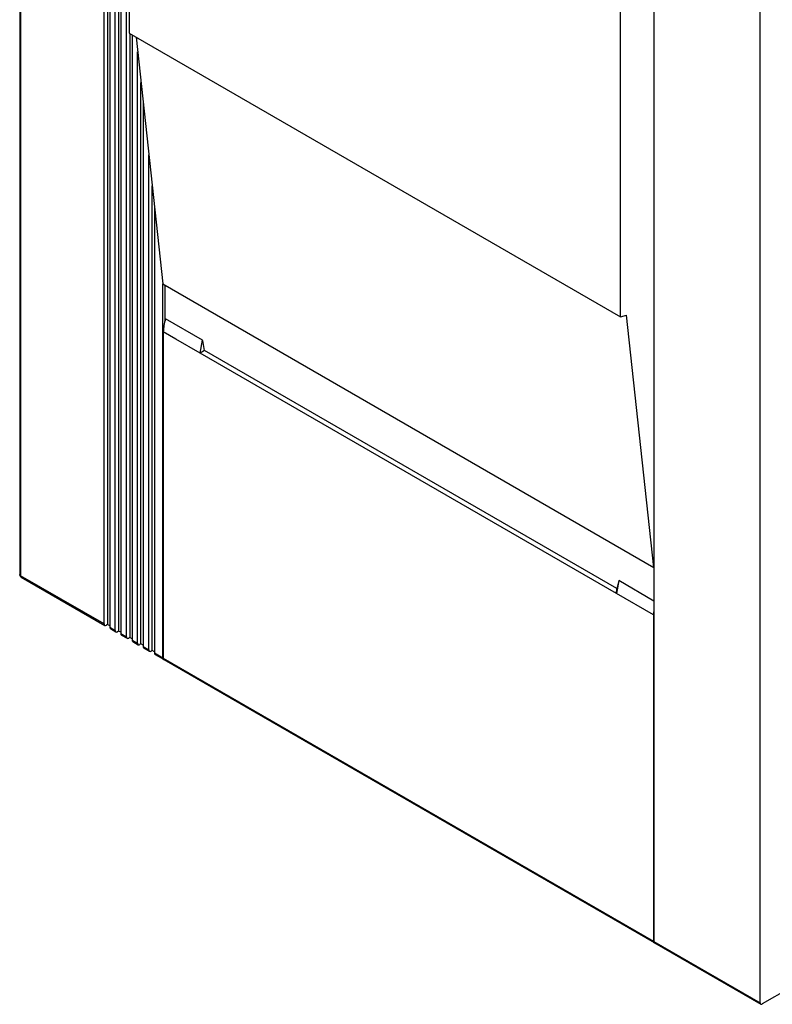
# Model space of a CAD drawing. Header units: millimetres. Extents: x 0 to 559, y 0 to 432.
# Tile 11 of 17: x 336 to 383, y 270 to 333. Entities that reach past the tile are written whole.
import ezdxf

# ---------------------------------------------------------------- set-up
doc = ezdxf.new("R2010")
doc.units = ezdxf.units.MM
doc.header["$LTSCALE"] = 2

msp = doc.modelspace()

# ---------------------------------------------------------------- linework, layer by layer
for p, q in [((335.569, 375.692), (335.569, 297.631)), ((335.628, 375.611), (335.628, 297.549)), ((341.128, 372.843), (341.128, 294.455)), ((340.916, 294.496), (340.916, 372.558)), ((341.27, 372.353), (341.27, 294.292)), ((341.836, 372.435), (341.836, 294.047)), ((341.623, 294.088), (341.623, 372.149)), ((341.977, 371.945), (341.977, 293.884)), ((342.331, 293.68), (342.331, 371.741)), ((342.507, 368.128), (342.507, 331.899)), ((375.741, 352.454), (375.741, 298.072)), ((373.62, 313.938), (373.62, 350.167)), ((382.459, 270.514), (382.459, 348.576)), ((342.507, 331.899), (373.62, 313.938)), ((342.543, 331.879), (342.543, 293.639)), ((342.684, 331.797), (342.684, 293.476)), ((342.938, 331.65), (344.629, 316.033)), ((343.038, 293.272), (343.038, 330.731)), ((343.25, 293.231), (343.25, 328.771)), ((343.391, 327.465), (343.391, 293.068)), ((343.745, 292.863), (343.745, 324.198)), ((343.957, 292.823), (343.957, 322.239)), ((344.098, 320.932), (344.098, 292.659)), ((344.629, 316.033), (375.741, 298.072)), ((344.629, 292.353), (344.629, 316.033)), ((344.77, 315.951), (344.77, 313.682)), ((347.146, 312.457), (344.805, 313.808)), ((373.62, 313.938), (374.011, 314.057)), ((375.741, 298.072), (374.011, 314.057)), ((344.664, 312.987), (344.664, 292.333)), ((347.006, 311.642), (347.146, 312.457)), ((347.274, 311.811), (347.005, 311.642)), ((373.379, 296.741), (347.274, 311.811)), ((373.366, 296.423), (347.004, 311.641)), ((375.741, 298.072), (375.741, 274.392)), ((340.916, 294.496), (335.628, 297.549)), ((335.669, 297.458), (340.958, 294.405)), ((373.507, 297.239), (373.367, 296.424)), ((373.507, 297.239), (373.379, 296.741)), ((375.741, 295.949), (373.507, 297.239)), ((373.366, 296.423), (373.379, 296.741)), ((375.706, 295.069), (373.366, 296.423)), ((375.706, 295.069), (375.706, 274.413)), ((341.128, 294.455), (341.058, 294.415)), ((341.27, 294.374), (341.128, 294.455)), ((341.27, 294.292), (341.623, 294.088)), ((341.311, 294.201), (341.665, 293.996)), ((341.836, 294.047), (341.765, 294.006)), ((341.977, 293.966), (341.836, 294.047)), ((341.977, 293.884), (342.331, 293.68)), ((342.018, 293.792), (342.372, 293.588)), ((342.543, 293.639), (342.472, 293.598)), ((342.684, 293.557), (342.543, 293.639)), ((342.684, 293.476), (343.038, 293.272)), ((342.725, 293.384), (343.079, 293.18)), ((343.25, 293.231), (343.179, 293.19)), ((343.391, 293.149), (343.25, 293.231)), ((343.391, 293.068), (343.745, 292.863)), ((343.433, 292.976), (343.786, 292.772)), ((343.957, 292.823), (343.886, 292.782)), ((344.098, 292.741), (343.957, 292.823)), ((344.098, 292.659), (344.629, 292.353)), ((344.14, 292.568), (344.67, 292.262)), ((344.664, 292.333), (375.706, 274.413)), ((344.705, 292.241), (375.747, 274.321)), ((375.741, 274.392), (382.459, 270.514)), ((375.783, 274.301), (382.5, 270.423)), ((384.297, 271.412), (382.6, 270.433))]:
    msp.add_line(p, q)
at = {"flags": 128}
for points in [[(347.004, 311.641), (345.456, 312.533), (344.664, 312.987)], [(347.274, 311.811), (347.182, 312.321), (347.146, 312.457)], [(335.57, 297.631), (335.572, 297.594), (335.597, 297.529)], [(335.628, 297.549), (335.587, 297.583), (335.57, 297.622), (335.571, 297.631)], [(335.597, 297.529), (335.647, 297.472), (335.669, 297.458)], [(335.628, 297.549), (335.638, 297.493), (335.669, 297.458), (335.669, 297.458)]]:
    msp.add_lwpolyline(points, dxfattribs=at)
for centre, radius, start, end in [((347.903, 312.856), 3.241, 162.92421, 177.67373), ((378.604, 294.97), 2.899, 170.98958, 178.03829), ((341.003, 294.482), 0.0873, 170.78596, 309.20329), ((341.365, 294.28), 0.0959, 172.74417, 235.94365), ((341.71, 294.074), 0.0873, 170.78596, 309.20329), ((342.072, 293.872), 0.0959, 172.74417, 235.94365), ((342.417, 293.666), 0.0873, 170.78596, 309.20329), ((342.779, 293.464), 0.0959, 172.74417, 235.94365), ((343.124, 293.258), 0.0873, 170.78596, 309.20329), ((343.486, 293.055), 0.0959, 172.74417, 235.94365), ((343.831, 292.849), 0.0873, 170.78596, 309.20329), ((344.193, 292.647), 0.0959, 172.74417, 235.94365), ((344.72, 292.341), 0.0922, 172.46893, 250.51914), ((344.759, 292.321), 0.0959, 172.74417, 235.94365), ((375.797, 274.401), 0.0922, 172.46893, 250.51914), ((375.836, 274.38), 0.0959, 172.74417, 235.94365), ((382.545, 270.5), 0.0873, 170.78596, 309.20329)]:
    msp.add_arc(centre, radius, start, end)

doc.saveas('drawing.dxf')
